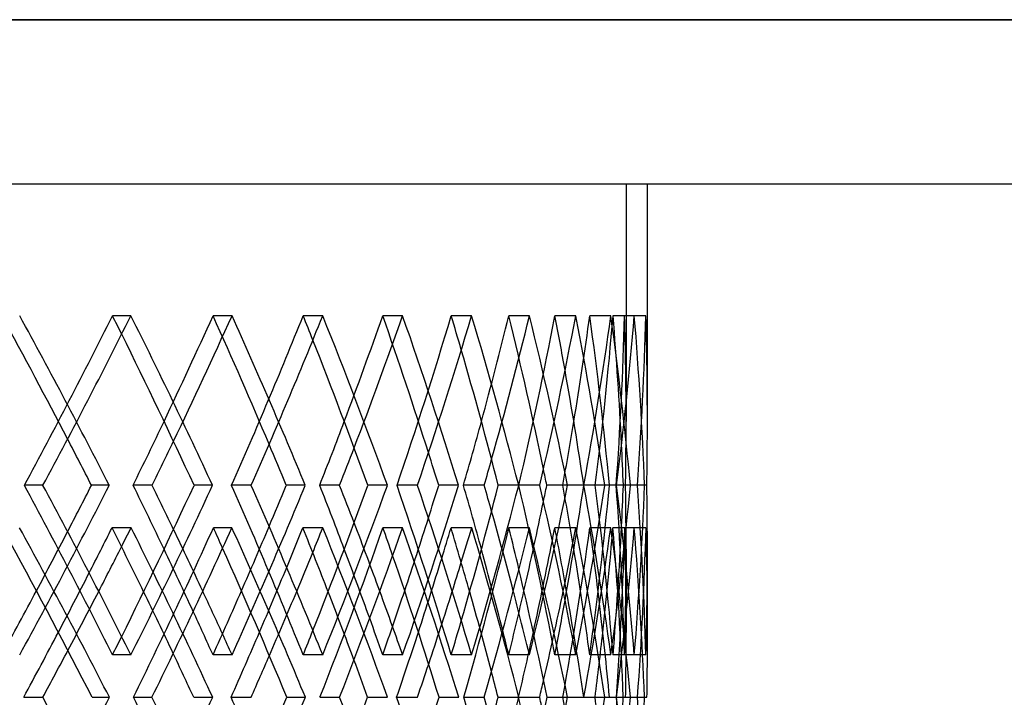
# Model space of a CAD drawing. Header units: millimetres. Extents: x -675 to 675, y -529 to 510.
# Tile 18 of 19: x 379 to 494, y 15 to 95. Entities that reach past the tile are written whole.
import ezdxf

# ---------------------------------------------------------------- set-up
doc = ezdxf.new("R2010")
doc.units = ezdxf.units.MM
doc.layers.add('HIDDEN', color=7, linetype='Continuous')
doc.layers.add('THICK', color=7, linetype='Continuous')

msp = doc.modelspace()

# ---------------------------------------------------------------- linework, layer by layer
at = {"layer": 'HIDDEN'}
for p, q in [((675, 94.78), (0, 94.78)), ((-450, 75.5), (450, 75.5)), ((450, 75.5), (450, 47.63)), ((391.88, 60.03), (389.71, 60.03)), ((403.75, 60.03), (401.51, 60.03)), ((414.39, 60.03), (412.1, 60.03)), ((423.77, 60.03), (421.43, 60.03)), ((431.87, 60.03), (429.48, 60.03)), ((438.65, 60.03), (436.23, 60.03)), ((444.11, 60.03), (441.65, 60.03)), ((448.21, 60.03), (445.73, 60.03)), ((450.95, 60.03), (448.46, 60.03)), ((452.33, 60.03), (449.83, 60.03)), ((381.54, 40.12), (379.38, 40.12)), ((389.34, 40.12), (387.25, 40.12)), ((405.99, 40.12), (403.7, 40.12)), ((412.34, 40.12), (410.11, 40.12)), ((425.51, 40.12), (423.12, 40.12)), ((430.34, 40.12), (428, 40.12)), ((439.86, 40.12), (437.4, 40.12)), ((443.12, 40.12), (440.69, 40.12)), ((448.87, 40.12), (446.38, 40.12)), ((450.51, 40.12), (448.03, 40.12)), ((448.87, 40.12), (448.84, 40.12)), ((451.34, 40.12), (449.67, 40.12)), ((452.44, 40.12), (449.94, 40.12)), ((391.9, 35.14), (389.66, 35.14)), ((403.73, 35.14), (401.56, 35.14)), ((414.41, 35.14), (412.06, 35.14)), ((423.76, 35.14), (421.46, 35.14)), ((431.88, 35.14), (429.45, 35.14)), ((438.64, 35.14), (436.25, 35.14)), ((444.12, 35.14), (441.64, 35.14)), ((448.21, 35.14), (445.75, 35.14)), ((450.96, 35.14), (448.46, 35.14)), ((452.33, 35.14), (449.83, 35.14)), ((450, 32.61), (450, 22.86)), ((391.88, 20.21), (389.71, 20.21)), ((403.75, 20.21), (401.51, 20.21)), ((414.39, 20.21), (412.1, 20.21)), ((423.77, 20.21), (421.43, 20.21)), ((431.87, 20.21), (429.48, 20.21)), ((438.65, 20.21), (436.23, 20.21)), ((444.11, 20.21), (441.65, 20.21)), ((448.21, 20.21), (445.73, 20.21)), ((450.95, 20.21), (448.46, 20.21)), ((452.33, 20.21), (449.83, 20.21)), ((394.34, 15.23), (392.17, 15.23)), ((401.47, 15.23), (399.24, 15.23)), ((416.36, 15.23), (414.07, 15.23)), ((422, 15.23), (419.66, 15.23)), ((433.33, 15.23), (430.94, 15.23)), ((437.41, 15.23), (434.98, 15.23)), ((445.03, 15.23), (442.58, 15.23)), ((447.5, 15.23), (445.02, 15.23)), ((448.87, 15.23), (448.05, 15.23)), ((451.34, 15.23), (448.85, 15.23)), ((452.16, 15.23), (449.66, 15.23)), ((451.34, 15.23), (449.93, 15.23))]:
    msp.add_line(p, q, dxfattribs=at)
for centre, major_axis, ratio, start_param, end_param in [((0, 60.03), (-395.76, 395.76), 0.541173, -2.098991, -2.066837), ((0, 60.03), (-397.96, 397.96), 0.541173, -2.110849, -2.066837), ((0, 60.03), (-389.71, -389.71), 0.57735, 2.050139, 2.094395), ((0, 60.03), (-389.71, 389.71), 0.57735, -2.099206, -2.094395), ((0, 60.03), (-383.36, -383.36), 0.614698, 2.094395, 2.121953), ((0, 60.03), (-385.49, -385.49), 0.614698, 2.089366, 2.121953), ((0, 60.03), (-383.36, 383.36), 0.614698, -2.155475, -2.121953), ((0, 60.03), (-376.72, -376.72), 0.653333, 2.105254, 2.149511), ((0, 60.03), (-385.49, 385.49), 0.614698, -2.165965, -2.121953), ((0, 60.03), (-376.72, 376.72), 0.653333, -2.155844, -2.149511), ((0, 60.03), (-369.8, -369.8), 0.693385, 2.149511, 2.177069), ((0, 60.03), (-371.85, -371.85), 0.693385, 2.142784, 2.177069), ((0, 60.03), (-369.8, 369.8), 0.693385, -2.212797, -2.177069), ((0, 60.03), (-362.59, -362.59), 0.734997, 2.16037, 2.204626), ((0, 60.03), (-371.85, 371.85), 0.693385, -2.22108, -2.177069), ((0, 60.03), (-362.59, 362.59), 0.734997, -2.213508, -2.204626), ((0, 60.03), (-355.11, -355.11), 0.778331, 2.204626, 2.232184), ((0, 60.03), (-357.09, -357.09), 0.778331, 2.19493, 2.232184), ((0, 60.03), (-355.11, 355.11), 0.778331, -2.272219, -2.232184), ((0, 60.03), (-347.36, -347.36), 0.823565, 2.215486, 2.259742), ((0, 60.03), (-357.09, 357.09), 0.778331, -2.276196, -2.232184), ((0, 60.03), (-347.36, 347.36), 0.823565, -2.273965, -2.259742), ((0, 60.03), (-339.35, -339.35), 0.870901, 2.259742, 2.2873), ((0, 60.03), (-341.23, -341.23), 0.870901, 2.243288, 2.2873), ((0, 60.03), (-339.35, 339.35), 0.870901, -2.331556, -2.2873), ((0, 60.03), (-331.08, -331.08), 0.920565, 2.270601, 2.314858), ((0, 60.03), (-341.23, 341.23), 0.870901, -2.331312, -2.2873), ((0, 60.03), (-331.08, 331.08), 0.920565, -2.348406, -2.314858), ((0, 60.03), (-322.55, -322.55), 0.972815, 2.298159, 2.342416), ((0, 60.03), (-322.55, 322.55), 0.972815, -2.369973, -2.342416), ((0, 60.03), (-324.34, -324.34), 0.972815, 2.298404, 2.342416), ((0, 60.03), (-324.34, 324.34), 0.972815, -2.369973, -2.342416), ((0, 60.03), (-322.55, 322.55), 0.972815, -2.386672, -2.369973), ((0, 20.21), (-397.96, -397.96), 0.541173, 2.066837, 2.110849), ((0, 20.21), (-389.71, 389.71), 0.57735, -2.094395, -2.050139), ((0, 20.21), (-376.72, 376.72), 0.653333, -2.149511, -2.105254), ((0, 20.21), (-385.49, -385.49), 0.614698, 2.121953, 2.165965), ((0, 20.21), (-362.59, 362.59), 0.734997, -2.204626, -2.16037), ((0, 20.21), (-371.85, -371.85), 0.693385, 2.177069, 2.22108), ((0, 20.21), (-347.36, 347.36), 0.823565, -2.259742, -2.215486), ((0, 20.21), (-357.09, -357.09), 0.778331, 2.232184, 2.276196), ((0, 20.21), (-341.23, 341.23), 0.870901, -2.2873, -2.243288), ((0, 20.21), (-339.35, -339.35), 0.870901, 2.2873, 2.331556), ((0, 20.21), (-331.08, 331.08), 0.920565, -2.314858, -2.270601), ((0, 20.21), (-341.23, -341.23), 0.870901, 2.2873, 2.331312), ((0, 20.21), (-322.55, 322.55), 0.972815, -2.342416, -2.298159), ((0, 20.21), (-322.55, -322.55), 0.972815, 2.369973, 2.386672), ((0, 20.21), (-324.34, 324.34), 0.972815, -2.342416, -2.298404), ((0, 20.21), (-355.11, -355.11), 0.778331, 2.2489, 2.272219), ((0, 20.21), (-357.09, 357.09), 0.778331, -2.215624, -2.19493), ((0, 20.21), (-369.8, -369.8), 0.693385, 2.193784, 2.212797), ((0, 20.21), (-395.76, -395.76), 0.541173, 2.083553, 2.098991), ((0, 60.03), (-385.49, -385.49), 0.614698, 2.061997, 2.066934), ((0, 10.26), (-385.49, 385.49), 0.614698, -2.11096, -2.066934), ((0, 10.26), (-389.71, -389.71), 0.57735, 2.10545, 2.14972), ((0, 20.21), (-385.49, 385.49), 0.614698, -2.105393, -2.089366), ((0, 60.03), (-389.71, 389.71), 0.57735, -2.155057, -2.14972), ((0, 20.21), (-383.36, -383.36), 0.614698, 2.138668, 2.155475), ((0, 60.03), (-371.85, -371.85), 0.693385, 2.115599, 2.12205), ((0, 10.26), (-376.72, -376.72), 0.653333, 2.160565, 2.204835), ((0, 10.26), (-371.85, 371.85), 0.693385, -2.166075, -2.12205), ((0, 20.21), (-371.85, 371.85), 0.693385, -2.160508, -2.142784), ((0, 60.03), (-376.72, 376.72), 0.653333, -2.212104, -2.204835), ((0, 60.03), (-357.09, -357.09), 0.778331, 2.16818, 2.177166), ((0, 10.26), (-362.59, -362.59), 0.734997, 2.215681, 2.259951), ((0, 10.26), (-357.09, 357.09), 0.778331, -2.221191, -2.177166), ((0, 60.03), (-362.59, 362.59), 0.734997, -2.270774, -2.259951), ((0, 10.26), (-347.36, -347.36), 0.823565, 2.270797, 2.315067), ((0, 60.03), (-341.23, -341.23), 0.870901, 2.217984, 2.232281), ((0, 10.26), (-341.23, 341.23), 0.870901, -2.276306, -2.232281), ((0, 60.03), (-347.36, 347.36), 0.823565, -2.334971, -2.315067), ((0, 60.03), (-322.55, -322.55), 0.972815, 2.259742, 2.287091), ((0, 20.21), (-331.08, -331.08), 0.920565, 2.314858, 2.348406), ((0, 10.26), (-322.55, 322.55), 0.972815, -2.331361, -2.287091), ((0, 10.26), (-331.08, -331.08), 0.920565, 2.325912, 2.370182), ((0, 60.03), (-324.34, -324.34), 0.972815, 2.243265, 2.287397), ((0, 60.03), (-331.08, 331.08), 0.920565, -2.397531, -2.370182), ((0, 10.26), (-324.34, 324.34), 0.972815, -2.331422, -2.287397), ((0, 60.03), (-339.35, -339.35), 0.870901, 2.204626, 2.228589), ((0, 20.21), (-383.36, 383.36), 0.614698, -2.110615, -2.094395), ((0, 20.21), (-369.8, 369.8), 0.693385, -2.167521, -2.149511), ((0, 20.21), (-355.11, 355.11), 0.778331, -2.225827, -2.204626), ((0, 20.21), (-339.35, 339.35), 0.870901, -2.2873, -2.259742), ((0, 20.21), (-322.55, -322.55), 0.972815, 2.342416, 2.369973), ((0, 20.21), (-324.34, -324.34), 0.972815, 2.342416, 2.369973), ((0, 60.03), (-355.11, -355.11), 0.778331, 2.149511, 2.168796), ((0, 60.03), (-369.8, -369.8), 0.693385, 2.094395, 2.111347), ((0, 60.03), (-383.36, -383.36), 0.614698, 2.039279, 2.054805), ((0, 60.03), (-385.49, -385.49), 0.614698, 2.035013, 2.050367), ((0, 10.26), (-383.36, 383.36), 0.614698, -2.099451, -2.083336), ((0, 60.03), (-371.85, -371.85), 0.693385, 2.088767, 2.105482), ((0, 10.26), (-369.8, 369.8), 0.693385, -2.156272, -2.138452), ((0, 60.03), (-357.09, -357.09), 0.778331, 2.141687, 2.160598), ((0, 10.26), (-355.11, 355.11), 0.778331, -2.214371, -2.193568), ((0, 60.03), (-341.23, -341.23), 0.870901, 2.192515, 2.215714), ((0, 20.21), (-347.36, -347.36), 0.823565, 2.259742, 2.273965), ((0, 10.26), (-339.35, 339.35), 0.870901, -2.276245, -2.248683), ((0, 20.21), (-357.09, 357.09), 0.778331, -2.232184, -2.221275), ((0, 20.21), (-371.85, 371.85), 0.693385, -2.177069, -2.16969), ((0, 20.21), (-362.59, -362.59), 0.734997, 2.204626, 2.213508), ((0, 20.21), (-389.71, -389.71), 0.57735, 2.094395, 2.099206), ((0, 20.21), (-385.49, 385.49), 0.614698, -2.121953, -2.116494), ((0, 20.21), (-376.72, -376.72), 0.653333, 2.149511, 2.155844), ((0, 60.03), (-331.08, 331.08), 0.920565, -2.414561, -2.397531), ((0, 20.21), (-385.49, -385.49), 0.614698, 2.066934, 2.11096), ((0, 20.21), (-389.71, 389.71), 0.57735, -2.14972, -2.10545), ((0, 20.21), (-362.59, 362.59), 0.734997, -2.259951, -2.215681), ((0, 20.21), (-357.09, -357.09), 0.778331, 2.177166, 2.221191), ((0, 20.21), (-347.36, 347.36), 0.823565, -2.315067, -2.270797), ((0, 20.21), (-341.23, -341.23), 0.870901, 2.232281, 2.276306), ((0, 20.21), (-322.55, -322.55), 0.972815, 2.287091, 2.331361), ((0, 20.21), (-331.08, 331.08), 0.920565, -2.370182, -2.325912), ((0, -29.56), (-324.34, 324.34), 0.972815, -2.287397, -2.243265), ((0, 20.21), (-324.34, -324.34), 0.972815, 2.287397, 2.331422)]:
    msp.add_ellipse(centre, major_axis=major_axis, ratio=ratio, start_param=start_param, end_param=end_param, dxfattribs=at)
at = {"layer": 'THICK'}
for p, q in [((0, 94.78), (675, 94.78)), ((-675, 75.5), (675, 75.5)), ((452.5, 47.56), (452.5, 75.5)), ((394.36, 40.12), (392.13, 40.12)), ((401.45, 40.12), (399.28, 40.12)), ((416.38, 40.12), (414.04, 40.12)), ((421.98, 40.12), (419.69, 40.12)), ((433.34, 40.12), (430.92, 40.12)), ((437.39, 40.12), (435, 40.12)), ((445.04, 40.12), (442.56, 40.12)), ((447.49, 40.12), (445.04, 40.12)), ((449.67, 40.12), (448.87, 40.12)), ((452.16, 40.12), (449.67, 40.12)), ((452.5, 22.66), (452.5, 32.68)), ((381.54, 15.23), (379.3, 15.23)), ((389.35, 15.23), (387.32, 15.23)), ((405.98, 15.23), (403.63, 15.23)), ((412.35, 15.23), (410.17, 15.23)), ((425.5, 15.23), (423.07, 15.23)), ((430.35, 15.23), (428.04, 15.23)), ((439.86, 15.23), (437.37, 15.23)), ((443.12, 15.23), (440.72, 15.23)), ((448.05, 15.23), (446.36, 15.23)), ((450.51, 15.23), (448.05, 15.23)), ((452.44, 15.23), (451.34, 15.23))]:
    msp.add_line(p, q, dxfattribs=at)
for centre, major_axis, ratio, start_param, end_param in [((0, 60.03), (-391.88, -391.88), 0.57735, 2.050383, 2.094395), ((0, 60.03), (-391.88, 391.88), 0.57735, -2.138407, -2.094395), ((0, 60.03), (-378.82, -378.82), 0.653333, 2.105499, 2.149511), ((0, 60.03), (-378.82, 378.82), 0.653333, -2.193523, -2.149511), ((0, 60.03), (-364.61, -364.61), 0.734997, 2.160615, 2.204626), ((0, 60.03), (-364.61, 364.61), 0.734997, -2.248638, -2.204626), ((0, 60.03), (-349.29, -349.29), 0.823565, 2.21573, 2.259742), ((0, 60.03), (-349.29, 349.29), 0.823565, -2.303754, -2.259742), ((0, 60.03), (-332.92, -332.92), 0.920565, 2.270846, 2.314858), ((0, 60.03), (-332.92, 332.92), 0.920565, -2.35887, -2.314858), ((0, 60.03), (-389.71, 389.71), 0.57735, -2.138652, -2.099206), ((0, 60.03), (-376.72, 376.72), 0.653333, -2.193767, -2.155844), ((0, 60.03), (-362.59, 362.59), 0.734997, -2.248883, -2.213508), ((0, 60.03), (-347.36, 347.36), 0.823565, -2.303999, -2.273965), ((0, 60.03), (-383.36, -383.36), 0.614698, 2.077696, 2.094395), ((0, 60.03), (-369.8, -369.8), 0.693385, 2.132812, 2.149511), ((0, 60.03), (-355.11, -355.11), 0.778331, 2.187928, 2.204626), ((0, 60.03), (-339.35, -339.35), 0.870901, 2.243043, 2.259742), ((0, 60.03), (-324.34, 324.34), 0.972815, -2.386427, -2.369973), ((0, 60.03), (-395.76, 395.76), 0.541173, -2.111094, -2.098991), ((0, 60.03), (-385.49, -385.49), 0.614698, 2.077941, 2.089366), ((0, 60.03), (-383.36, 383.36), 0.614698, -2.166209, -2.155475), ((0, 60.03), (-371.85, -371.85), 0.693385, 2.133057, 2.142784), ((0, 60.03), (-369.8, 369.8), 0.693385, -2.221325, -2.212797), ((0, 60.03), (-331.08, 331.08), 0.920565, -2.359114, -2.348406), ((0, 60.03), (-357.09, -357.09), 0.778331, 2.188172, 2.19493), ((0, 60.03), (-355.11, 355.11), 0.778331, -2.276441, -2.272219), ((0, 20.21), (-391.88, 391.88), 0.57735, -2.094395, -2.050383), ((0, 20.21), (-395.76, -395.76), 0.541173, 2.098991, 2.111094), ((0, 20.21), (-389.71, -389.71), 0.57735, 2.099206, 2.138652), ((0, 20.21), (-391.88, -391.88), 0.57735, 2.094395, 2.138407), ((0, 20.21), (-383.36, 383.36), 0.614698, -2.094395, -2.077696), ((0, 20.21), (-385.49, 385.49), 0.614698, -2.089366, -2.077941), ((0, 20.21), (-378.82, 378.82), 0.653333, -2.149511, -2.105499), ((0, 20.21), (-383.36, -383.36), 0.614698, 2.155475, 2.166209), ((0, 20.21), (-376.72, -376.72), 0.653333, 2.155844, 2.193767), ((0, 20.21), (-369.8, 369.8), 0.693385, -2.149511, -2.132812), ((0, 20.21), (-378.82, -378.82), 0.653333, 2.149511, 2.193523), ((0, 20.21), (-371.85, 371.85), 0.693385, -2.142784, -2.133057), ((0, 20.21), (-364.61, 364.61), 0.734997, -2.204626, -2.160615), ((0, 20.21), (-369.8, -369.8), 0.693385, 2.212797, 2.221325), ((0, 20.21), (-362.59, -362.59), 0.734997, 2.213508, 2.248883), ((0, 20.21), (-355.11, 355.11), 0.778331, -2.204626, -2.187928), ((0, 20.21), (-364.61, -364.61), 0.734997, 2.204626, 2.248638), ((0, 20.21), (-357.09, 357.09), 0.778331, -2.19493, -2.188172), ((0, 20.21), (-349.29, 349.29), 0.823565, -2.259742, -2.21573), ((0, 20.21), (-355.11, -355.11), 0.778331, 2.272219, 2.276441), ((0, 20.21), (-339.35, 339.35), 0.870901, -2.259742, -2.243043), ((0, 20.21), (-347.36, -347.36), 0.823565, 2.273965, 2.303999), ((0, 20.21), (-349.29, -349.29), 0.823565, 2.259742, 2.303754), ((0, 20.21), (-332.92, 332.92), 0.920565, -2.314858, -2.270846), ((0, 20.21), (-331.08, -331.08), 0.920565, 2.348406, 2.359114), ((0, 20.21), (-332.92, -332.92), 0.920565, 2.314858, 2.35887), ((0, 20.21), (-324.34, -324.34), 0.972815, 2.369973, 2.386427), ((0, 60.03), (-403.75, 403.75), 0.506059, -2.13843, -2.094298), ((0, 60.03), (-383.36, -383.36), 0.614698, 2.054805, 2.066628), ((0, 10.26), (-383.36, 383.36), 0.614698, -2.083336, -2.066628), ((0, 10.26), (-391.88, -391.88), 0.57735, 2.105389, 2.149414), ((0, 60.03), (-391.88, 391.88), 0.57735, -2.193546, -2.149414), ((0, 60.03), (-369.8, -369.8), 0.693385, 2.111347, 2.121744), ((0, 10.26), (-369.8, 369.8), 0.693385, -2.138452, -2.121744), ((0, 10.26), (-378.82, -378.82), 0.653333, 2.160504, 2.204529), ((0, 60.03), (-378.82, 378.82), 0.653333, -2.248662, -2.204529), ((0, 60.03), (-355.11, -355.11), 0.778331, 2.168796, 2.17686), ((0, 10.26), (-355.11, 355.11), 0.778331, -2.193568, -2.17686), ((0, 10.26), (-364.61, -364.61), 0.734997, 2.21562, 2.259645), ((0, 60.03), (-364.61, 364.61), 0.734997, -2.303777, -2.259645), ((0, 60.03), (-339.35, -339.35), 0.870901, 2.228589, 2.231975), ((0, 10.26), (-339.35, 339.35), 0.870901, -2.248683, -2.231975), ((0, 10.26), (-349.29, -349.29), 0.823565, 2.270736, 2.314761), ((0, 60.03), (-349.29, 349.29), 0.823565, -2.358893, -2.314761), ((0, 10.26), (-332.92, -332.92), 0.920565, 2.325851, 2.369876), ((0, 60.03), (-332.92, 332.92), 0.920565, -2.397531, -2.369876), ((0, 60.03), (-401.51, 401.51), 0.506059, -2.138983, -2.098703), ((0, 60.03), (-385.49, -385.49), 0.614698, 2.050367, 2.061997), ((0, 60.03), (-389.71, 389.71), 0.57735, -2.194099, -2.155057), ((0, 60.03), (-371.85, -371.85), 0.693385, 2.105482, 2.115599), ((0, 60.03), (-376.72, 376.72), 0.653333, -2.249214, -2.212104), ((0, 60.03), (-357.09, -357.09), 0.778331, 2.160598, 2.16818), ((0, 60.03), (-362.59, 362.59), 0.734997, -2.30433, -2.270774), ((0, 60.03), (-341.23, -341.23), 0.870901, 2.215714, 2.217984), ((0, 20.21), (-395.76, -395.76), 0.541173, 2.066837, 2.083553), ((0, 20.21), (-385.49, 385.49), 0.614698, -2.116494, -2.105393), ((0, 20.21), (-383.36, -383.36), 0.614698, 2.121953, 2.138668), ((0, 20.21), (-371.85, 371.85), 0.693385, -2.16969, -2.160508), ((0, 20.21), (-369.8, -369.8), 0.693385, 2.177069, 2.193784), ((0, 20.21), (-355.11, -355.11), 0.778331, 2.232184, 2.2489), ((0, 20.21), (-357.09, 357.09), 0.778331, -2.221275, -2.215624), ((0, 60.03), (-347.36, 347.36), 0.823565, -2.359446, -2.334971), ((0, 20.21), (-383.36, 383.36), 0.614698, -2.121953, -2.110615), ((0, 20.21), (-369.8, 369.8), 0.693385, -2.177069, -2.167521), ((0, 60.03), (-383.36, -383.36), 0.614698, 2.02225, 2.039279), ((0, 60.03), (-369.8, -369.8), 0.693385, 2.077365, 2.094395), ((0, 60.03), (-355.11, -355.11), 0.778331, 2.132481, 2.149511), ((0, 20.21), (-355.11, 355.11), 0.778331, -2.232184, -2.225827), ((0, 60.03), (-339.35, -339.35), 0.870901, 2.187596, 2.204626), ((0, 60.03), (-322.55, -322.55), 0.972815, 2.242712, 2.259742), ((0, 60.03), (-332.92, 332.92), 0.920565, -2.414009, -2.397531), ((0, 60.03), (-385.49, -385.49), 0.614698, 2.022802, 2.035013), ((0, 10.26), (-383.36, 383.36), 0.614698, -2.110898, -2.099451), ((0, 60.03), (-371.85, -371.85), 0.693385, 2.077918, 2.088767), ((0, 10.26), (-369.8, 369.8), 0.693385, -2.166014, -2.156272), ((0, 60.03), (-357.09, -357.09), 0.778331, 2.133033, 2.141687), ((0, 10.26), (-355.11, 355.11), 0.778331, -2.22113, -2.214371), ((0, 60.03), (-341.23, -341.23), 0.870901, 2.188149, 2.192515), ((0, -29.56), (-403.75, -403.75), 0.506059, 2.094298, 2.13843), ((0, -29.56), (-385.49, 385.49), 0.614698, -2.035013, -2.022802), ((0, 20.21), (-391.88, 391.88), 0.57735, -2.149414, -2.105389), ((0, -29.56), (-389.71, -389.71), 0.57735, 2.155057, 2.194099), ((0, -29.56), (-369.8, 369.8), 0.693385, -2.094395, -2.077365), ((0, -29.56), (-391.88, -391.88), 0.57735, 2.149414, 2.193546), ((0, 20.21), (-378.82, 378.82), 0.653333, -2.204529, -2.160504), ((0, 20.21), (-369.8, -369.8), 0.693385, 2.156272, 2.166014), ((0, -29.56), (-376.72, -376.72), 0.653333, 2.212104, 2.249214), ((0, -29.56), (-355.11, 355.11), 0.778331, -2.149511, -2.132481), ((0, 20.21), (-364.61, 364.61), 0.734997, -2.259645, -2.21562), ((0, 20.21), (-355.11, -355.11), 0.778331, 2.214371, 2.22113), ((0, -29.56), (-339.35, 339.35), 0.870901, -2.204626, -2.187596), ((0, -29.56), (-362.59, -362.59), 0.734997, 2.270774, 2.30433), ((0, -29.56), (-364.61, -364.61), 0.734997, 2.259645, 2.303777), ((0, -29.56), (-341.23, 341.23), 0.870901, -2.192515, -2.188149), ((0, -29.56), (-322.55, 322.55), 0.972815, -2.259742, -2.242712), ((0, -29.56), (-349.29, -349.29), 0.823565, 2.314761, 2.358893), ((0, 20.21), (-332.92, 332.92), 0.920565, -2.369876, -2.325851)]:
    msp.add_ellipse(centre, major_axis=major_axis, ratio=ratio, start_param=start_param, end_param=end_param, dxfattribs=at)

doc.saveas('drawing.dxf')
